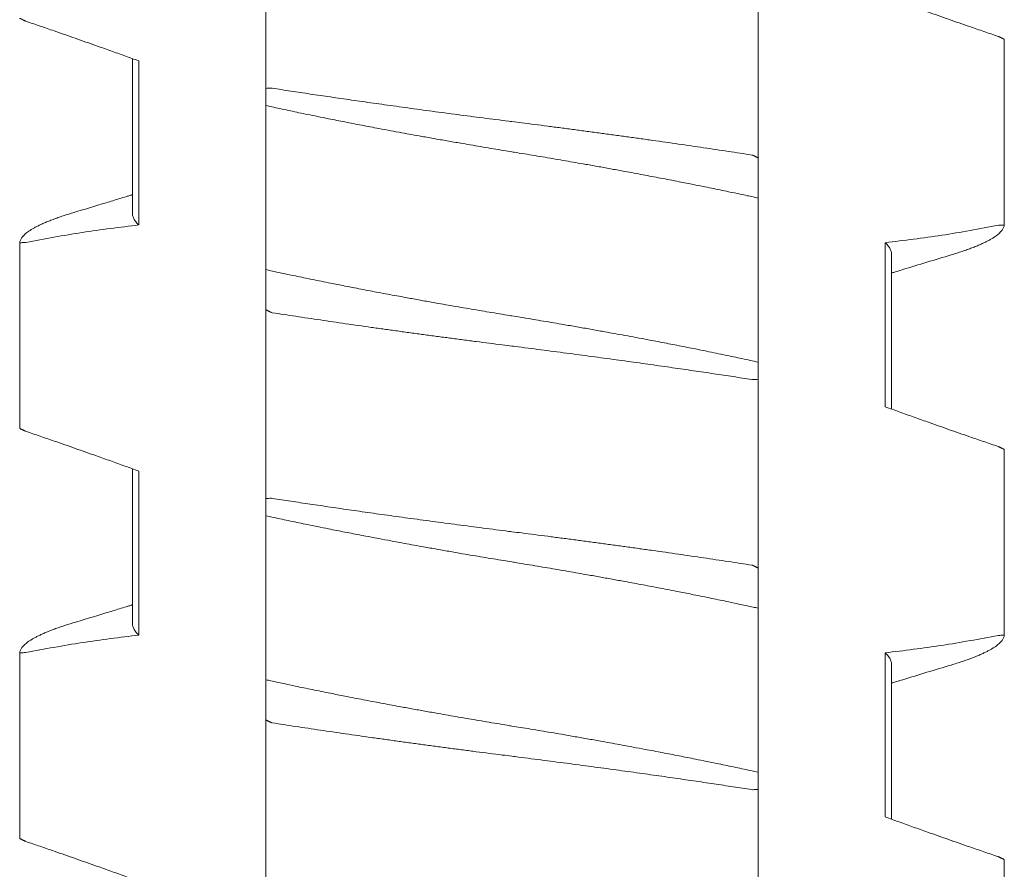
# Model space of a CAD drawing. Header units: millimetres. Extents: x 0 to 594, y 0 to 420.
# Tile 14 of 83: x 116.27 to 121.07, y 154.99 to 159.13. Entities that reach past the tile are written whole.
import ezdxf

# ---------------------------------------------------------------- set-up
doc = ezdxf.new("R2010")
doc.units = ezdxf.units.MM
doc.linetypes.add('K5LT_THIN', pattern=[0])
doc.layers.add('Системный слой', color=7, linetype='Continuous')

# ---------------------------------------------------------------- blocks, each defined once
blk = doc.blocks.new('U1')
at = {"layer": 'Системный слой', "color": 7, "linetype": 'K5LT_THIN', "lineweight": 18}
for p, q in [((117.468, 159.715), (117.468, 158.7936)), ((117.468, 158.7936), (117.468, 159.715)), ((119.868, 158.4535), (119.868, 159.375)), ((121.0678, 158.1272), (121.0678, 159.0326)), ((116.8184, 158.9386), (116.818, 158.1842)), ((116.8487, 158.1275), (116.8487, 158.9275)), ((117.468, 158.7936), (117.468, 158.7099)), ((117.468, 158.7099), (117.468, 157.9099)), ((119.868, 158.2587), (119.868, 158.4535)), ((119.868, 157.4587), (119.868, 158.2587)), ((116.2683, 157.136), (116.2683, 158.0414)), ((120.4874, 158.041), (120.4874, 157.241)), ((120.518, 157.9843), (120.5177, 157.23)), ((117.468, 157.9099), (117.468, 157.715)), ((117.468, 156.7936), (117.468, 157.715)), ((119.868, 157.375), (119.868, 157.4587)), ((119.868, 156.4535), (119.868, 157.375)), ((119.868, 156.4535), (119.868, 157.375)), ((121.0678, 156.1272), (121.0678, 157.0326)), ((116.818, 156.9385), (116.818, 156.1842)), ((116.8487, 156.1275), (116.8487, 156.9275)), ((117.468, 156.7936), (117.468, 156.7099)), ((117.468, 156.7099), (117.468, 155.9099)), ((119.868, 156.2587), (119.868, 156.4535)), ((119.868, 155.4587), (119.868, 156.2587)), ((116.2683, 155.136), (116.2683, 156.0414)), ((120.4874, 156.041), (120.4874, 155.241)), ((120.518, 155.9843), (120.518, 155.23)), ((117.468, 155.9099), (117.468, 155.715)), ((117.468, 154.7936), (117.468, 155.715)), ((117.468, 155.715), (117.468, 154.7936)), ((119.868, 155.375), (119.868, 155.4587)), ((119.868, 154.4535), (119.868, 155.375)), ((121.0678, 154.1272), (121.0678, 155.0326))]:
    blk.add_line(p, q, dxfattribs=at)
for points, knots in [([(120.4874, 159.241), (120.5101, 159.2328), (120.5557, 159.2162), (120.6242, 159.1916), (120.7046, 159.1629), (120.7964, 159.1306), (120.8883, 159.0986), (120.9687, 159.0709), (121.0147, 159.0551), (121.0378, 159.0472)], [0, 0, 0, 0, 0.124073, 0.24903, 0.374474, 0.562414, 0.749644, 0.874614, 1, 1, 1, 1]), ([(116.2983, 159.1213), (116.2969, 159.1217), (116.2957, 159.1223), (116.2936, 159.1233), (116.291, 159.1245), (116.2882, 159.1259), (116.2858, 159.1271), (116.2835, 159.1282), (116.281, 159.1294), (116.2778, 159.131), (116.2738, 159.133), (116.2703, 159.1347), (116.2686, 159.1356), (116.2682, 159.1357), (116.2683, 159.1361)], [0.0207454, 0.0207454, 0.0207454, 0.0207454, 0.0429009, 0.0907443, 0.1467681, 0.1992272, 0.2508119, 0.2972862, 0.3610029, 0.4401269, 0.5596017, 0.7442155, 0.8989967, 1, 1, 1, 1]), ([(116.8487, 158.9275), (116.826, 158.9358), (116.7804, 158.9523), (116.7118, 158.977), (116.6315, 159.0056), (116.5396, 159.038), (116.4478, 159.07), (116.3674, 159.0977), (116.3213, 159.1135), (116.2983, 159.1213)], [0, 0, 0, 0, 0.124073, 0.24903, 0.374474, 0.562414, 0.749644, 0.874614, 1, 1, 1, 1]), ([(121.0378, 159.0472), (121.0392, 159.0469), (121.0404, 159.0463), (121.0425, 159.0453), (121.0451, 159.044), (121.0478, 159.0427), (121.0503, 159.0415), (121.0526, 159.0404), (121.0551, 159.0392), (121.0583, 159.0376), (121.0623, 159.0356), (121.0657, 159.0339), (121.0675, 159.033), (121.0678, 159.0329), (121.0678, 159.0324)], [0.0207444, 0.0207444, 0.0207444, 0.0207444, 0.0428984, 0.0907387, 0.1467587, 0.1992144, 0.2507964, 0.2972687, 0.3609845, 0.4401074, 0.5595795, 0.744191, 0.8989791, 1, 1, 1, 1]), ([(117.4988, 158.7945), (117.4956, 158.795), (117.4929, 158.7949), (117.4826, 158.7945), (117.4726, 158.7941), (117.468, 158.7936)], [0, 0, 0, 0, 0.3333333, 0.6666667, 0.9852484, 0.9852484, 0.9852484, 0.9852484]), ([(119.8373, 158.4688), (119.8183, 158.4717), (119.78, 158.4776), (119.7216, 158.4865), (119.6624, 158.4954), (119.6022, 158.5044), (119.5411, 158.5133), (119.4587, 158.5253), (119.3751, 158.5372), (119.2906, 158.5491), (119.2269, 158.558), (119.163, 158.5668), (119.0989, 158.5755), (119.0347, 158.5841), (118.9705, 158.5926), (118.9063, 158.6011), (118.8423, 158.6094), (118.7787, 158.6176), (118.7206, 158.625), (118.6786, 158.6303), (118.6368, 158.6356), (118.5897, 158.6416), (118.5269, 158.6496), (118.444, 158.6603), (118.3616, 158.6712), (118.28, 158.6821), (118.22, 158.6902), (118.1613, 158.6982), (118.1037, 158.7061), (118.0475, 158.7139), (117.9924, 158.7217), (117.9386, 158.7293), (117.8859, 158.7368), (117.8341, 158.7443), (117.7833, 158.7517), (117.7336, 158.759), (117.6848, 158.7662), (117.637, 158.7734), (117.5901, 158.7805), (117.544, 158.7875), (117.5138, 158.7922), (117.4988, 158.7945)], [0, 0, 0, 0, 0.02634, 0.052775, 0.079301, 0.105956, 0.132697, 0.159533, 0.213258, 0.240091, 0.266892, 0.293663, 0.320386, 0.347081, 0.373754, 0.400413, 0.427032, 0.453584, 0.479964, 0.499738, 0.506229, 0.532478, 0.558829, 0.585011, 0.636668, 0.662151, 0.687116, 0.711701, 0.735673, 0.75939, 0.782546, 0.805391, 0.827824, 0.850167, 0.872198, 0.894026, 0.915535, 0.936929, 0.958083, 0.979105, 1, 1, 1, 1]), ([(117.468, 158.7099), (117.4809, 158.7071), (117.507, 158.7013), (117.547, 158.6927), (117.5879, 158.684), (117.6296, 158.6752), (117.6736, 158.6661), (117.7216, 158.6562), (117.7819, 158.6441), (117.8535, 158.6299), (117.9353, 158.614), (118.0101, 158.5997), (118.0755, 158.5875), (118.129, 158.5776), (118.1793, 158.5684), (118.2337, 158.5586), (118.2939, 158.5479), (118.3601, 158.5362), (118.4212, 158.5256), (118.4769, 158.5161), (118.5271, 158.5076), (118.5774, 158.4992), (118.6244, 158.4914), (118.658, 158.4859), (118.6916, 158.4804), (118.7287, 158.4743), (118.779, 158.466), (118.8292, 158.4575), (118.8792, 158.449), (118.929, 158.4405), (118.9786, 158.4319), (119.0331, 158.4223), (119.0923, 158.4118), (119.1556, 158.4003), (119.2124, 158.39), (119.2627, 158.3807), (119.3067, 158.3724), (119.3496, 158.3643), (119.3926, 158.3561), (119.4371, 158.3475), (119.4913, 158.337), (119.5602, 158.3233), (119.6408, 158.307), (119.7164, 158.2913), (119.7733, 158.2792), (119.8128, 158.2707), (119.8418, 158.2644), (119.8597, 158.2605), (119.868, 158.2587)], [0, 0, 0, 0, 0.019411, 0.038863, 0.058341, 0.077822, 0.097283, 0.118879, 0.142628, 0.177154, 0.211649, 0.246143, 0.269832, 0.291356, 0.31072, 0.330082, 0.35587, 0.381654, 0.407442, 0.426765, 0.446068, 0.465342, 0.484619, 0.499997, 0.503892, 0.523184, 0.542465, 0.561714, 0.580941, 0.600162, 0.619369, 0.638567, 0.663868, 0.688906, 0.713692, 0.731833, 0.74972, 0.767241, 0.784651, 0.803214, 0.823048, 0.853533, 0.892434, 0.93014, 0.957299, 0.973195, 0.987429, 1, 1, 1, 1]), ([(119.868, 158.4535), (119.8688, 158.4539), (119.8676, 158.4545), (119.8656, 158.4555), (119.8631, 158.4568), (119.8604, 158.4582), (119.858, 158.4594), (119.8557, 158.4606), (119.8531, 158.4619), (119.8499, 158.4635), (119.8458, 158.4655), (119.8422, 158.4673), (119.8404, 158.4682), (119.8401, 158.4684), (119.8373, 158.4688)], [0.0207324, 0.0207324, 0.0207324, 0.0207324, 0.0428739, 0.0907082, 0.1467341, 0.1992069, 0.2507106, 0.2970716, 0.3612263, 0.4410509, 0.5612894, 0.7459797, 0.9001504, 1, 1, 1, 1]), ([(116.818, 158.2753), (116.8164, 158.2747), (116.8147, 158.2742), (116.8102, 158.2729), (116.8075, 158.272), (116.7992, 158.2695), (116.7937, 158.2678), (116.7773, 158.2627), (116.7663, 158.2594), (116.7337, 158.2494), (116.7119, 158.2427), (116.6359, 158.2196), (116.5815, 158.2031), (116.527, 158.1867)], [11.66837, 11.66837, 11.66837, 11.66837, 11.865333, 11.865333, 12.187969, 12.187969, 12.833242, 12.833242, 14.113379, 14.113379, 16.65284, 16.65284, 23, 23, 23, 23]), ([(116.527, 158.1867), (116.5227, 158.1855), (116.5089, 158.1813), (116.4865, 158.1742), (116.4608, 158.1655), (116.4369, 158.157), (116.4148, 158.1486), (116.3944, 158.1402), (116.376, 158.1321), (116.3592, 158.1242), (116.3442, 158.1164), (116.3307, 158.1088), (116.3188, 158.1014), (116.3083, 158.0942), (116.2992, 158.0871), (116.2913, 158.0802), (116.2846, 158.0734), (116.2792, 158.0668), (116.2748, 158.0602), (116.2716, 158.0538), (116.2693, 158.0476), (116.2685, 158.0434), (116.2683, 158.0414)], [0.55579, 0.55579, 0.55579, 0.55579, 0.5672669, 0.59318, 0.618826, 0.6440771, 0.6692085, 0.6938627, 0.7181537, 0.7418202, 0.7652277, 0.7880288, 0.8104721, 0.8324305, 0.8542614, 0.8757324, 0.8969768, 0.9178788, 0.9386677, 0.9592261, 0.9796666, 1, 1, 1, 1]), ([(116.8487, 158.1275), (116.8455, 158.1305), (116.8397, 158.1365), (116.8324, 158.1454), (116.8267, 158.1542), (116.8224, 158.1627), (116.8195, 158.1711), (116.8183, 158.1783), (116.818, 158.1826), (116.818, 158.1843)], [0, 0, 0, 0, 0.0203909, 0.0406136, 0.0606482, 0.0803478, 0.0997845, 0.1189127, 0.1306791, 0.1306791, 0.1306791, 0.1306791]), ([(120.8091, 157.9818), (120.8134, 157.9831), (120.8272, 157.9873), (120.8495, 157.9944), (120.8752, 158.003), (120.8992, 158.0116), (120.9213, 158.02), (120.9416, 158.0283), (120.9601, 158.0364), (120.9768, 158.0444), (120.9919, 158.0522), (121.0053, 158.0597), (121.0172, 158.0671), (121.0277, 158.0744), (121.0369, 158.0814), (121.0448, 158.0884), (121.0514, 158.0951), (121.0569, 158.1018), (121.0612, 158.1083), (121.0645, 158.1147), (121.0667, 158.121), (121.0675, 158.1251), (121.0678, 158.1272)], [0.5557903, 0.5557903, 0.5557903, 0.5557903, 0.5672667, 0.5931799, 0.6188258, 0.6440769, 0.6692084, 0.6938626, 0.7181535, 0.74182, 0.7652276, 0.7880287, 0.810472, 0.8324304, 0.8542613, 0.8757323, 0.8969767, 0.9178787, 0.9386677, 0.9592261, 0.9796666, 1, 1, 1, 1]), ([(121.0678, 158.1272), (121.0673, 158.1276), (121.0652, 158.1275), (121.0568, 158.1271), (121.047, 158.1265), (121.0409, 158.1262), (121.0378, 158.1258)], [0.0264112, 0.0264112, 0.0264112, 0.0264112, 0.3180789, 0.6361577, 0.85838, 0.9852368, 0.9852368, 0.9852368, 0.9852368]), ([(116.2683, 158.0414), (116.2688, 158.0409), (116.2709, 158.041), (116.2792, 158.0415), (116.2891, 158.042), (116.2952, 158.0424), (116.2983, 158.0428)], [0.0263159, 0.0263159, 0.0263159, 0.0263159, 0.3181093, 0.6362186, 0.8584408, 0.9852409, 0.9852409, 0.9852409, 0.9852409]), ([(120.4874, 158.041), (120.4906, 158.038), (120.4964, 158.032), (120.5037, 158.0231), (120.5094, 158.0144), (120.5137, 158.0058), (120.5165, 157.9975), (120.5178, 157.9903), (120.518, 157.9859), (120.518, 157.9843)], [0, 0, 0, 0, 0.0203909, 0.0406136, 0.0606482, 0.0803478, 0.0997844, 0.1189127, 0.1306791, 0.1306791, 0.1306791, 0.1306791]), ([(120.8091, 157.9818), (120.7696, 157.9699), (120.7302, 157.9581), (120.6513, 157.9342), (120.612, 157.9222), (120.5626, 157.907), (120.5525, 157.9039), (120.5364, 157.899), (120.5303, 157.8971), (120.5222, 157.8946), (120.5201, 157.8939), (120.518, 157.8933)], [0, 0, 0, 0, 4.6, 4.6, 9.2, 9.2, 10.376388, 10.376388, 11.089574, 11.089574, 11.33163, 11.33163, 11.33163, 11.33163]), ([(119.868, 157.4587), (119.8552, 157.4615), (119.8291, 157.4672), (119.7891, 157.4759), (119.7482, 157.4846), (119.7065, 157.4934), (119.6625, 157.5025), (119.6145, 157.5123), (119.5542, 157.5245), (119.4826, 157.5387), (119.4008, 157.5546), (119.326, 157.5688), (119.2606, 157.5811), (119.2071, 157.5909), (119.1567, 157.6001), (119.1024, 157.61), (119.0421, 157.6207), (118.9759, 157.6323), (118.9149, 157.6429), (118.8592, 157.6524), (118.8089, 157.6609), (118.7586, 157.6694), (118.7117, 157.6771), (118.678, 157.6826), (118.6444, 157.6881), (118.6074, 157.6942), (118.5571, 157.7026), (118.5069, 157.711), (118.4569, 157.7195), (118.4071, 157.7281), (118.3575, 157.7367), (118.3029, 157.7463), (118.2438, 157.7568), (118.1804, 157.7682), (118.1236, 157.7786), (118.0733, 157.7879), (118.0294, 157.7961), (117.9865, 157.8042), (117.9434, 157.8125), (117.899, 157.821), (117.8448, 157.8316), (117.7758, 157.8453), (117.6952, 157.8616), (117.6197, 157.8772), (117.5627, 157.8893), (117.5232, 157.8978), (117.4943, 157.9041), (117.4764, 157.9081), (117.468, 157.9099)], [0, 0, 0, 0, 0.019411, 0.038863, 0.058341, 0.077822, 0.097283, 0.118879, 0.142628, 0.177154, 0.211649, 0.246143, 0.269832, 0.291356, 0.31072, 0.330082, 0.35587, 0.381654, 0.407442, 0.426765, 0.446068, 0.465342, 0.484619, 0.499997, 0.503892, 0.523184, 0.542465, 0.561714, 0.580941, 0.600162, 0.619369, 0.638567, 0.663868, 0.688907, 0.713692, 0.731833, 0.74972, 0.767241, 0.784651, 0.803214, 0.823048, 0.853533, 0.892434, 0.93014, 0.957299, 0.973195, 0.987429, 1, 1, 1, 1]), ([(117.468, 157.715), (117.4673, 157.7146), (117.4684, 157.7141), (117.4705, 157.713), (117.473, 157.7117), (117.4757, 157.7103), (117.4781, 157.7091), (117.4804, 157.708), (117.4829, 157.7067), (117.4862, 157.7051), (117.4903, 157.703), (117.4939, 157.7013), (117.4957, 157.7004), (117.496, 157.7002), (117.4988, 157.6998)], [0.0207324, 0.0207324, 0.0207324, 0.0207324, 0.0428739, 0.0907082, 0.146734, 0.1992068, 0.2507105, 0.2970714, 0.361226, 0.4410505, 0.5612889, 0.7459791, 0.9001499, 1, 1, 1, 1]), ([(117.4988, 157.6998), (117.5178, 157.6968), (117.5561, 157.6909), (117.6144, 157.6821), (117.6737, 157.6732), (117.7339, 157.6642), (117.7949, 157.6552), (117.8773, 157.6433), (117.961, 157.6313), (118.0455, 157.6195), (118.1092, 157.6106), (118.1731, 157.6018), (118.2372, 157.5931), (118.3014, 157.5845), (118.3656, 157.5759), (118.4298, 157.5675), (118.4938, 157.5591), (118.5574, 157.5509), (118.6155, 157.5435), (118.6574, 157.5382), (118.6993, 157.533), (118.7464, 157.527), (118.8091, 157.519), (118.8921, 157.5082), (118.9745, 157.4974), (119.0561, 157.4865), (119.116, 157.4784), (119.1747, 157.4704), (119.2323, 157.4625), (119.2886, 157.4546), (119.3437, 157.4469), (119.3974, 157.4393), (119.4502, 157.4317), (119.5019, 157.4243), (119.5527, 157.4169), (119.6025, 157.4096), (119.6513, 157.4023), (119.6991, 157.3952), (119.746, 157.3881), (119.792, 157.381), (119.8223, 157.3764), (119.8373, 157.3741)], [0, 0, 0, 0, 0.02634, 0.052775, 0.079301, 0.105956, 0.132697, 0.159533, 0.213258, 0.240091, 0.266892, 0.293663, 0.320386, 0.347081, 0.373754, 0.400413, 0.427032, 0.453584, 0.479965, 0.499738, 0.506229, 0.532478, 0.558829, 0.585011, 0.636668, 0.662151, 0.687116, 0.711701, 0.735673, 0.75939, 0.782546, 0.805391, 0.827824, 0.850167, 0.872198, 0.894026, 0.915535, 0.936929, 0.958083, 0.979105, 1, 1, 1, 1]), ([(119.8373, 157.3741), (119.8405, 157.3736), (119.8431, 157.3737), (119.8535, 157.3741), (119.8635, 157.3745), (119.868, 157.375)], [0, 0, 0, 0, 0.3333333, 0.6666667, 0.9852484, 0.9852484, 0.9852484, 0.9852484]), ([(120.4874, 157.241), (120.5101, 157.2328), (120.5557, 157.2162), (120.6242, 157.1916), (120.7046, 157.1629), (120.7964, 157.1306), (120.8883, 157.0986), (120.9687, 157.0709), (121.0147, 157.0551), (121.0378, 157.0472)], [0, 0, 0, 0, 0.124073, 0.24903, 0.374474, 0.562414, 0.749644, 0.874614, 1, 1, 1, 1]), ([(116.2983, 157.1213), (116.2969, 157.1217), (116.2957, 157.1223), (116.2936, 157.1233), (116.291, 157.1245), (116.2882, 157.1259), (116.2858, 157.1271), (116.2835, 157.1282), (116.281, 157.1294), (116.2778, 157.131), (116.2738, 157.133), (116.2703, 157.1347), (116.2686, 157.1356), (116.2682, 157.1357), (116.2683, 157.1361)], [0.0207455, 0.0207455, 0.0207455, 0.0207455, 0.0429011, 0.0907448, 0.1467689, 0.1992284, 0.2508132, 0.2972877, 0.3610048, 0.4401293, 0.5596048, 0.7442192, 0.8989995, 1, 1, 1, 1]), ([(116.8487, 156.9275), (116.826, 156.9358), (116.7804, 156.9523), (116.7118, 156.977), (116.6315, 157.0056), (116.5396, 157.038), (116.4478, 157.07), (116.3674, 157.0977), (116.3213, 157.1135), (116.2983, 157.1213)], [0, 0, 0, 0, 0.124073, 0.24903, 0.374474, 0.562414, 0.749644, 0.874614, 1, 1, 1, 1]), ([(121.0378, 157.0472), (121.0392, 157.0469), (121.0404, 157.0463), (121.0425, 157.0453), (121.0451, 157.044), (121.0478, 157.0427), (121.0503, 157.0415), (121.0526, 157.0404), (121.0551, 157.0392), (121.0583, 157.0376), (121.0623, 157.0356), (121.0657, 157.0339), (121.0675, 157.033), (121.0678, 157.0329), (121.0678, 157.0324)], [0.0207443, 0.0207443, 0.0207443, 0.0207443, 0.0428983, 0.0907385, 0.1467585, 0.1992141, 0.250796, 0.2972682, 0.3609837, 0.440106, 0.5595772, 0.7441877, 0.8989765, 1, 1, 1, 1]), ([(117.4988, 156.7945), (117.4956, 156.795), (117.4929, 156.7949), (117.4826, 156.7945), (117.4726, 156.7941), (117.468, 156.7936)], [0, 0, 0, 0, 0.3333333, 0.6666667, 0.9852482, 0.9852482, 0.9852482, 0.9852482]), ([(119.8373, 156.4688), (119.8183, 156.4717), (119.78, 156.4776), (119.7216, 156.4865), (119.6624, 156.4954), (119.6022, 156.5044), (119.5411, 156.5133), (119.4587, 156.5253), (119.3751, 156.5372), (119.2906, 156.5491), (119.2269, 156.558), (119.163, 156.5668), (119.0989, 156.5755), (119.0347, 156.5841), (118.9705, 156.5926), (118.9063, 156.6011), (118.8423, 156.6094), (118.7787, 156.6176), (118.7206, 156.625), (118.6786, 156.6303), (118.6368, 156.6356), (118.5897, 156.6416), (118.5269, 156.6496), (118.444, 156.6603), (118.3616, 156.6712), (118.28, 156.6821), (118.22, 156.6902), (118.1613, 156.6982), (118.1037, 156.7061), (118.0475, 156.7139), (117.9924, 156.7217), (117.9386, 156.7293), (117.8859, 156.7368), (117.8341, 156.7443), (117.7833, 156.7517), (117.7336, 156.759), (117.6848, 156.7662), (117.637, 156.7734), (117.5901, 156.7805), (117.544, 156.7875), (117.5138, 156.7922), (117.4988, 156.7945)], [0, 0, 0, 0, 0.02634, 0.052775, 0.079301, 0.105956, 0.132697, 0.159533, 0.213259, 0.240091, 0.266892, 0.293663, 0.320386, 0.347081, 0.373754, 0.400414, 0.427032, 0.453584, 0.479965, 0.499738, 0.506229, 0.532478, 0.558829, 0.585011, 0.636668, 0.662151, 0.687116, 0.711701, 0.735673, 0.75939, 0.782546, 0.805391, 0.827824, 0.850167, 0.872198, 0.894027, 0.915535, 0.936929, 0.958083, 0.979105, 1, 1, 1, 1]), ([(117.468, 156.7099), (117.4809, 156.7071), (117.507, 156.7013), (117.547, 156.6927), (117.5879, 156.684), (117.6296, 156.6752), (117.6736, 156.6661), (117.7216, 156.6562), (117.7819, 156.6441), (117.8535, 156.6299), (117.9353, 156.614), (118.0101, 156.5997), (118.0755, 156.5875), (118.129, 156.5776), (118.1793, 156.5684), (118.2337, 156.5586), (118.2939, 156.5479), (118.3601, 156.5362), (118.4212, 156.5256), (118.4769, 156.5161), (118.5271, 156.5076), (118.5774, 156.4992), (118.6244, 156.4914), (118.658, 156.4859), (118.6916, 156.4804), (118.7287, 156.4743), (118.779, 156.466), (118.8292, 156.4575), (118.8792, 156.449), (118.929, 156.4405), (118.9786, 156.4319), (119.0331, 156.4223), (119.0923, 156.4118), (119.1556, 156.4003), (119.2124, 156.39), (119.2627, 156.3807), (119.3067, 156.3724), (119.3496, 156.3643), (119.3926, 156.3561), (119.4371, 156.3475), (119.4913, 156.337), (119.5602, 156.3233), (119.6408, 156.307), (119.7164, 156.2913), (119.7733, 156.2792), (119.8128, 156.2707), (119.8418, 156.2644), (119.8597, 156.2605), (119.868, 156.2587)], [0, 0, 0, 0, 0.019411, 0.038863, 0.058341, 0.077822, 0.097283, 0.118879, 0.142628, 0.177154, 0.211649, 0.246143, 0.269832, 0.291356, 0.31072, 0.330082, 0.35587, 0.381654, 0.407442, 0.426765, 0.446068, 0.465342, 0.484619, 0.499997, 0.503892, 0.523184, 0.542465, 0.561714, 0.580941, 0.600162, 0.619369, 0.638567, 0.663868, 0.688906, 0.713692, 0.731833, 0.74972, 0.767241, 0.784651, 0.803214, 0.823048, 0.853533, 0.892434, 0.93014, 0.957299, 0.973195, 0.987429, 1, 1, 1, 1]), ([(119.868, 156.4535), (119.8688, 156.4539), (119.8676, 156.4545), (119.8656, 156.4555), (119.8631, 156.4568), (119.8604, 156.4582), (119.858, 156.4594), (119.8557, 156.4606), (119.8531, 156.4619), (119.8499, 156.4635), (119.8458, 156.4655), (119.8422, 156.4673), (119.8404, 156.4682), (119.8401, 156.4684), (119.8373, 156.4688)], [0.0207323, 0.0207323, 0.0207323, 0.0207323, 0.0428737, 0.0907079, 0.1467336, 0.1992063, 0.2507098, 0.2970705, 0.3612248, 0.441049, 0.5612869, 0.7459768, 0.9001483, 1, 1, 1, 1]), ([(116.818, 156.2753), (116.8163, 156.2747), (116.8146, 156.2742), (116.8101, 156.2728), (116.8073, 156.272), (116.799, 156.2694), (116.7934, 156.2677), (116.7768, 156.2626), (116.7658, 156.2592), (116.7328, 156.2491), (116.7109, 156.2424), (116.635, 156.2193), (116.5811, 156.203), (116.527, 156.1867)], [11.668371, 11.668371, 11.668371, 11.668371, 11.868438, 11.868438, 12.194178, 12.194178, 12.84566, 12.84566, 14.138116, 14.138116, 16.702013, 16.702013, 23, 23, 23, 23]), ([(116.527, 156.1867), (116.5227, 156.1855), (116.5089, 156.1813), (116.4865, 156.1742), (116.4608, 156.1655), (116.4369, 156.157), (116.4148, 156.1486), (116.3944, 156.1402), (116.376, 156.1321), (116.3592, 156.1242), (116.3442, 156.1164), (116.3307, 156.1088), (116.3188, 156.1014), (116.3083, 156.0942), (116.2992, 156.0871), (116.2913, 156.0802), (116.2846, 156.0734), (116.2792, 156.0668), (116.2748, 156.0602), (116.2716, 156.0538), (116.2693, 156.0476), (116.2685, 156.0434), (116.2683, 156.0414)], [0.5557899, 0.5557899, 0.5557899, 0.5557899, 0.5672668, 0.59318, 0.6188259, 0.644077, 0.6692084, 0.6938627, 0.7181536, 0.7418201, 0.7652277, 0.7880288, 0.810472, 0.8324305, 0.8542614, 0.8757324, 0.8969768, 0.9178788, 0.9386677, 0.9592261, 0.9796666, 1, 1, 1, 1]), ([(116.8487, 156.1275), (116.8455, 156.1305), (116.8397, 156.1365), (116.8324, 156.1454), (116.8267, 156.1542), (116.8224, 156.1627), (116.8195, 156.1711), (116.8183, 156.1783), (116.818, 156.1826), (116.818, 156.1843)], [0, 0, 0, 0, 0.0203909, 0.0406136, 0.0606482, 0.0803478, 0.0997845, 0.1189127, 0.1306792, 0.1306792, 0.1306792, 0.1306792]), ([(120.8091, 155.9818), (120.8134, 155.9831), (120.8272, 155.9873), (120.8495, 155.9944), (120.8752, 156.003), (120.8992, 156.0116), (120.9213, 156.02), (120.9416, 156.0283), (120.9601, 156.0364), (120.9768, 156.0444), (120.9919, 156.0522), (121.0053, 156.0597), (121.0172, 156.0671), (121.0277, 156.0744), (121.0369, 156.0814), (121.0448, 156.0884), (121.0514, 156.0951), (121.0569, 156.1018), (121.0612, 156.1083), (121.0645, 156.1147), (121.0667, 156.121), (121.0675, 156.1251), (121.0678, 156.1272)], [0.5557903, 0.5557903, 0.5557903, 0.5557903, 0.5672667, 0.5931799, 0.6188258, 0.6440769, 0.6692083, 0.6938626, 0.7181535, 0.74182, 0.7652275, 0.7880286, 0.8104719, 0.8324304, 0.8542613, 0.8757323, 0.8969767, 0.9178787, 0.9386677, 0.9592261, 0.9796666, 1, 1, 1, 1]), ([(121.0678, 156.1272), (121.0673, 156.1276), (121.0652, 156.1275), (121.0568, 156.1271), (121.047, 156.1265), (121.0409, 156.1262), (121.0378, 156.1258)], [0.0264061, 0.0264061, 0.0264061, 0.0264061, 0.3180827, 0.6361654, 0.8583876, 0.985237, 0.985237, 0.985237, 0.985237]), ([(116.2683, 156.0414), (116.2688, 156.0409), (116.2709, 156.041), (116.2792, 156.0415), (116.2891, 156.042), (116.2952, 156.0424), (116.2983, 156.0428)], [0.0263112, 0.0263112, 0.0263112, 0.0263112, 0.3181102, 0.6362204, 0.8584426, 0.9852411, 0.9852411, 0.9852411, 0.9852411]), ([(120.4874, 156.041), (120.4906, 156.038), (120.4964, 156.032), (120.5037, 156.0231), (120.5094, 156.0144), (120.5137, 156.0058), (120.5165, 155.9975), (120.5178, 155.9903), (120.518, 155.9859), (120.518, 155.9843)], [0, 0, 0, 0, 0.0203909, 0.0406136, 0.0606482, 0.0803478, 0.0997845, 0.1189127, 0.1306791, 0.1306791, 0.1306791, 0.1306791]), ([(120.8091, 155.9818), (120.7696, 155.9699), (120.7302, 155.9581), (120.6513, 155.9342), (120.612, 155.9222), (120.5626, 155.907), (120.5525, 155.9039), (120.5364, 155.899), (120.5303, 155.8971), (120.5222, 155.8946), (120.5201, 155.8939), (120.518, 155.8933)], [0, 0, 0, 0, 4.6, 4.6, 9.2, 9.2, 10.376388, 10.376388, 11.089574, 11.089574, 11.331629, 11.331629, 11.331629, 11.331629]), ([(119.868, 155.4587), (119.8552, 155.4615), (119.8291, 155.4672), (119.7891, 155.4759), (119.7482, 155.4846), (119.7065, 155.4934), (119.6625, 155.5025), (119.6145, 155.5123), (119.5542, 155.5245), (119.4826, 155.5387), (119.4008, 155.5546), (119.326, 155.5688), (119.2606, 155.5811), (119.2071, 155.5909), (119.1567, 155.6001), (119.1024, 155.61), (119.0421, 155.6207), (118.9759, 155.6323), (118.9149, 155.6429), (118.8592, 155.6524), (118.8089, 155.6609), (118.7586, 155.6694), (118.7117, 155.6771), (118.678, 155.6826), (118.6444, 155.6881), (118.6074, 155.6942), (118.5571, 155.7026), (118.5069, 155.711), (118.4569, 155.7195), (118.4071, 155.7281), (118.3575, 155.7367), (118.3029, 155.7463), (118.2438, 155.7568), (118.1804, 155.7682), (118.1236, 155.7786), (118.0733, 155.7879), (118.0294, 155.7961), (117.9865, 155.8042), (117.9434, 155.8125), (117.899, 155.821), (117.8448, 155.8316), (117.7758, 155.8453), (117.6952, 155.8616), (117.6197, 155.8772), (117.5627, 155.8893), (117.5232, 155.8978), (117.4943, 155.9041), (117.4764, 155.9081), (117.468, 155.9099)], [0, 0, 0, 0, 0.019411, 0.038863, 0.058341, 0.077822, 0.097283, 0.118879, 0.142628, 0.177154, 0.211649, 0.246143, 0.269832, 0.291356, 0.31072, 0.330082, 0.35587, 0.381654, 0.407442, 0.426765, 0.446068, 0.465342, 0.484619, 0.499997, 0.503892, 0.523184, 0.542465, 0.561714, 0.580941, 0.600162, 0.619369, 0.638567, 0.663868, 0.688907, 0.713692, 0.731833, 0.74972, 0.767241, 0.784651, 0.803214, 0.823048, 0.853533, 0.892434, 0.93014, 0.957299, 0.973195, 0.987429, 1, 1, 1, 1]), ([(117.468, 155.715), (117.4673, 155.7146), (117.4684, 155.7141), (117.4705, 155.713), (117.473, 155.7117), (117.4757, 155.7103), (117.4781, 155.7091), (117.4804, 155.708), (117.4829, 155.7067), (117.4862, 155.7051), (117.4903, 155.703), (117.4939, 155.7013), (117.4957, 155.7004), (117.496, 155.7002), (117.4988, 155.6998)], [0.0207323, 0.0207323, 0.0207323, 0.0207323, 0.0428738, 0.090708, 0.1467337, 0.1992064, 0.25071, 0.2970707, 0.3612249, 0.4410488, 0.5612863, 0.7459756, 0.9001472, 1, 1, 1, 1]), ([(117.4988, 155.6998), (117.5178, 155.6968), (117.5561, 155.6909), (117.6144, 155.6821), (117.6737, 155.6732), (117.7339, 155.6642), (117.7949, 155.6552), (117.8773, 155.6433), (117.961, 155.6313), (118.0455, 155.6195), (118.1092, 155.6106), (118.1731, 155.6018), (118.2372, 155.5931), (118.3014, 155.5845), (118.3656, 155.5759), (118.4298, 155.5675), (118.4938, 155.5591), (118.5574, 155.5509), (118.6155, 155.5435), (118.6574, 155.5382), (118.6993, 155.533), (118.7464, 155.527), (118.8091, 155.519), (118.8921, 155.5082), (118.9745, 155.4974), (119.0561, 155.4865), (119.116, 155.4784), (119.1747, 155.4704), (119.2323, 155.4625), (119.2886, 155.4546), (119.3437, 155.4469), (119.3974, 155.4393), (119.4502, 155.4317), (119.5019, 155.4243), (119.5527, 155.4169), (119.6025, 155.4096), (119.6513, 155.4023), (119.6991, 155.3952), (119.746, 155.3881), (119.792, 155.381), (119.8223, 155.3764), (119.8373, 155.3741)], [0, 0, 0, 0, 0.02634, 0.052775, 0.079301, 0.105956, 0.132697, 0.159533, 0.213259, 0.240091, 0.266892, 0.293663, 0.320386, 0.347081, 0.373754, 0.400414, 0.427032, 0.453584, 0.479965, 0.499738, 0.506229, 0.532478, 0.558829, 0.585011, 0.636668, 0.662151, 0.687116, 0.711701, 0.735673, 0.75939, 0.782546, 0.805391, 0.827824, 0.850167, 0.872198, 0.894026, 0.915535, 0.936929, 0.958083, 0.979105, 1, 1, 1, 1]), ([(119.8373, 155.3741), (119.8405, 155.3736), (119.8431, 155.3737), (119.8535, 155.3741), (119.8635, 155.3745), (119.868, 155.375)], [0, 0, 0, 0, 0.3333333, 0.6666667, 0.9852483, 0.9852483, 0.9852483, 0.9852483]), ([(120.4874, 155.241), (120.5101, 155.2328), (120.5557, 155.2162), (120.6242, 155.1916), (120.7046, 155.1629), (120.7964, 155.1306), (120.8883, 155.0986), (120.9687, 155.0709), (121.0147, 155.0551), (121.0378, 155.0472)], [0, 0, 0, 0, 0.124073, 0.24903, 0.374474, 0.562414, 0.749644, 0.874614, 1, 1, 1, 1]), ([(116.2983, 155.1213), (116.2969, 155.1217), (116.2957, 155.1223), (116.2936, 155.1233), (116.291, 155.1245), (116.2882, 155.1259), (116.2858, 155.1271), (116.2835, 155.1282), (116.281, 155.1294), (116.2778, 155.131), (116.2738, 155.133), (116.2703, 155.1347), (116.2686, 155.1356), (116.2682, 155.1357), (116.2683, 155.1361)], [0.0207453, 0.0207453, 0.0207453, 0.0207453, 0.0429009, 0.0907443, 0.1467681, 0.1992272, 0.2508118, 0.2972861, 0.3610028, 0.4401268, 0.5596015, 0.7442151, 0.8989964, 1, 1, 1, 1]), ([(116.8487, 154.9275), (116.826, 154.9358), (116.7804, 154.9523), (116.7118, 154.977), (116.6315, 155.0056), (116.5396, 155.038), (116.4478, 155.07), (116.3674, 155.0977), (116.3213, 155.1135), (116.2983, 155.1213)], [0, 0, 0, 0, 0.124073, 0.24903, 0.374474, 0.562414, 0.749644, 0.874614, 1, 1, 1, 1]), ([(121.0378, 155.0472), (121.0392, 155.0469), (121.0404, 155.0463), (121.0425, 155.0453), (121.0451, 155.044), (121.0478, 155.0427), (121.0503, 155.0415), (121.0526, 155.0404), (121.0551, 155.0392), (121.0583, 155.0376), (121.0623, 155.0356), (121.0657, 155.0339), (121.0675, 155.033), (121.0678, 155.0329), (121.0678, 155.0324)], [0.0207444, 0.0207444, 0.0207444, 0.0207444, 0.0428984, 0.0907387, 0.1467588, 0.1992145, 0.2507965, 0.2972688, 0.3609847, 0.4401076, 0.5595798, 0.7441912, 0.8989793, 1, 1, 1, 1])]:
    blk.add_open_spline(points, degree=3, knots=knots, dxfattribs=at)
for points in [[(116.2983, 158.0428), (116.3897, 158.0598), (116.5725, 158.0939), (116.7566, 158.1163), (116.8487, 158.1275)], [(121.0378, 158.1258), (120.9464, 158.1088), (120.7636, 158.0747), (120.5795, 158.0523), (120.4874, 158.041)], [(116.2983, 156.0428), (116.3897, 156.0598), (116.5725, 156.0939), (116.7566, 156.1163), (116.8487, 156.1275)], [(121.0378, 156.1258), (120.9464, 156.1088), (120.7636, 156.0747), (120.5795, 156.0523), (120.4874, 156.041)]]:
    blk.add_open_spline(points, degree=3, dxfattribs=at)

msp = doc.modelspace()

# ---------------------------------------------------------------- block references
at = {"layer": 'Системный слой'}
msp.add_blockref('U1', (0, 0), dxfattribs=at)

doc.saveas('drawing.dxf')
